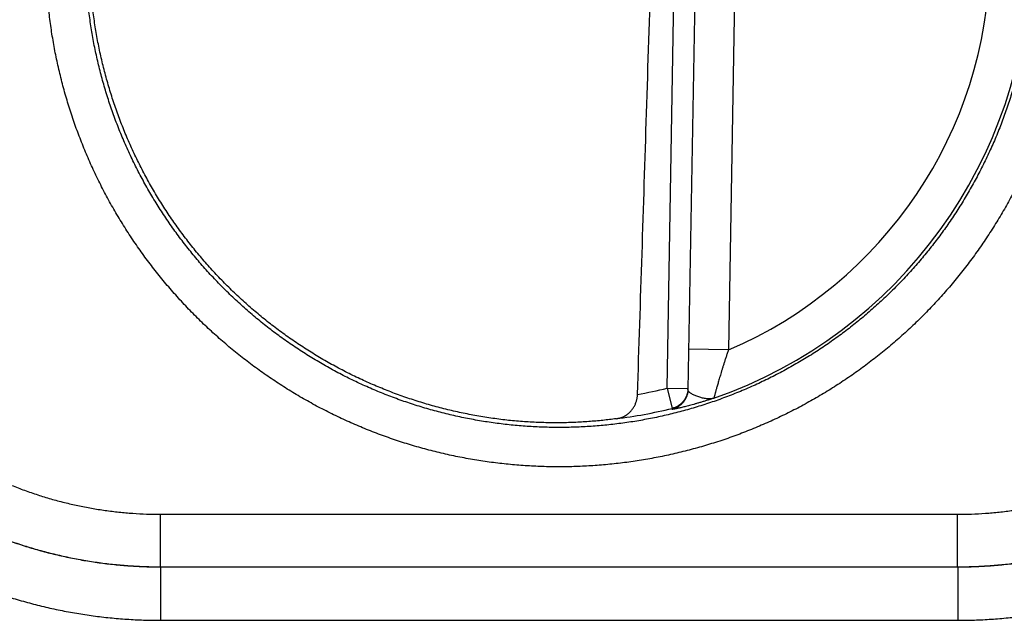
# Model space of a CAD drawing. Header units: inches. Extents: x 0 to 34, y 0 to 22.
# Tile 7 of 112: x 18.647 to 19.018, y 7.685 to 7.911. Entities that reach past the tile are written whole.
import ezdxf

# ---------------------------------------------------------------- set-up
doc = ezdxf.new("R2010")
doc.units = ezdxf.units.IN
doc.header["$LTSCALE"] = 1.87
doc.header["$MEASUREMENT"] = 0
doc.layers.get('0').update_dxf_attribs({"linetype": 'CONTINUOUS'})

msp = doc.modelspace()

# ---------------------------------------------------------------- linework, layer by layer
at = {"color": 7, "linetype": 'CONTINUOUS'}
for p, q in [((18.8912148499, 7.7721664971), (18.8969095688, 8.0984167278)), ((18.9047886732, 8.0986395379), (18.8990813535, 7.7716674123)), ((18.9195216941, 8.0832134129), (18.9143437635, 7.7865699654)), ((18.9143437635, 7.7865699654), (18.899346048, 7.7868317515)), ((18.8912148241, 7.7721650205), (18.8931153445, 7.7645250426)), ((18.8912148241, 7.7721650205), (18.8990876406, 7.7720275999)), ((18.7000803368, 7.7047121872), (18.7000803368, 7.7245346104)), ((18.7000803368, 7.7245346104), (19.0008121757, 7.7245346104)), ((19.0008121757, 7.7047121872), (19.0008121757, 7.7245346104)), ((18.7000467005, 7.7046785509), (18.7000803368, 7.7047121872)), ((18.7000467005, 7.7046785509), (18.7000467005, 7.6845070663)), ((18.7000467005, 7.7046785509), (19.000845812, 7.7046785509)), ((18.7000803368, 7.7047121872), (19.0008121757, 7.7047121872)), ((19.000845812, 7.7046785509), (19.0008121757, 7.7047121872)), ((19.000845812, 7.7046785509), (19.000845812, 7.6845070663)), ((18.7000467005, 7.6845070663), (19.000845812, 7.6845070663))]:
    msp.add_line(p, q, dxfattribs=at)
for radius, start, end in [(0.1775641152, 289.2015586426, 68.7984621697), (0.1625663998, 293.1447133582, 64.8552866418), (0.1688818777, 280.0960363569, 283.9694823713), (0.1767546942, 277.0061253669, 283.9694121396)]:
    msp.add_arc((18.8504462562, 7.9360522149), radius, start, end, dxfattribs=at)
for points, knots in [([(18.8504462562, 7.7424483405), (18.8483149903, 7.7424483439), (18.8440499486, 7.7425187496), (18.8376570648, 7.7428356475), (18.8312736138, 7.7433640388), (18.824908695, 7.7441034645), (18.818571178, 7.745053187), (18.812269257, 7.7462117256), (18.8060103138, 7.7475777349), (18.799800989, 7.7491497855), (18.7936476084, 7.7509259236), (18.7875565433, 7.7529043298), (18.7815342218, 7.7550831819), (18.7755869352, 7.7574599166), (18.7697211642, 7.7600318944), (18.7639436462, 7.7627964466), (18.7582610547, 7.7657504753), (18.7526792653, 7.7688904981), (18.7472034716, 7.7722136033), (18.7418390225, 7.7757170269), (18.7365923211, 7.779397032), (18.7314701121, 7.783248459), (18.7264785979, 7.7872664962), (18.7216228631, 7.7914471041), (18.7169080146, 7.7957865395), (18.7123390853, 7.8002798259), (18.7079211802, 7.8049215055), (18.703659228, 7.8097063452), (18.6995578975, 7.8146293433), (18.6956219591, 7.8196855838), (18.6918553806, 7.8248693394), (18.6882620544, 7.8301747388), (18.6848459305, 7.8355959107), (18.6816109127, 7.8411269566), (18.6785610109, 7.8467620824), (18.6756992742, 7.8524950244), (18.6730284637, 7.8583194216), (18.6705514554, 7.864228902), (18.6682710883, 7.8702170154), (18.6661903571, 7.876277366), (18.664311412, 7.8824032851), (18.6626358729, 7.8885879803), (18.661165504, 7.8948246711), (18.6599020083, 7.9011065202), (18.6588472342, 7.9074267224), (18.6580023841, 7.9137783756), (18.6573678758, 7.9201545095), (18.6569443, 7.9265481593), (18.6567321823, 7.9329523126), (18.6567321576, 7.9393599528), (18.6569444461, 7.9457640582), (18.6573682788, 7.9521576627), (18.6580030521, 7.9585337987), (18.6588481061, 7.9648854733), (18.6599028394, 7.9712056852), (18.6611664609, 7.9774874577), (18.6626370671, 7.983724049), (18.6643128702, 7.9899086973), (18.6661920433, 7.9960346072), (18.6682727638, 8.0020949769), (18.670553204, 8.0080830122), (18.6730304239, 8.0139923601), (18.6757014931, 8.0198166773), (18.6785634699, 8.0255495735), (18.6816133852, 8.031184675), (18.684848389, 8.0367155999), (18.6882646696, 8.0421365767), (18.6918582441, 8.0474418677), (18.6956250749, 8.0526255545), (18.6995610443, 8.0576817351), (18.7036623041, 8.0626046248), (18.707924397, 8.0673892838), (18.7123425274, 8.0720308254), (18.716911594, 8.0765239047), (18.7216263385, 8.0808631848), (18.7264820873, 8.0850437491), (18.731473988, 8.0890618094), (18.7365965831, 8.0929132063), (18.7418434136, 8.0965930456), (18.7472078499, 8.1000964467), (18.7526839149, 8.1034194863), (18.758265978, 8.106559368), (18.7639484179, 8.1095130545), (18.7697252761, 8.1122772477), (18.7755903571, 8.1148487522), (18.7815371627, 8.1172251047), (18.7875592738, 8.1194037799), (18.7936503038, 8.1213821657), (18.7998037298, 8.1231581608), (18.8060130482, 8.1247300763), (18.8122719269, 8.1260960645), (18.818573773, 8.1272544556), (18.8249111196, 8.1282040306), (18.8312756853, 8.128943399), (18.8376585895, 8.1294716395), (18.8440507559, 8.1297884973), (18.8483152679, 8.1298588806), (18.8504462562, 8.1298588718)], [0, 0, 0, 0, 0.0105072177, 0.0210251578, 0.0315503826, 0.0420796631, 0.0526097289, 0.0631376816, 0.0736632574, 0.084187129, 0.0947099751, 0.105232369, 0.1157548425, 0.126277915, 0.1368016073, 0.1473253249, 0.1578484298, 0.1683704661, 0.1788934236, 0.1894208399, 0.1999520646, 0.2104823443, 0.2210098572, 0.2315369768, 0.2420656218, 0.2525949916, 0.2631237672, 0.273651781, 0.2841795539, 0.2947074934, 0.3052356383, 0.3157639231, 0.3262921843, 0.3368202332, 0.3473480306, 0.3578757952, 0.3684037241, 0.3789317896, 0.3894598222, 0.3999877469, 0.4105156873, 0.4210437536, 0.4315719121, 0.4421000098, 0.4526279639, 0.4631558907, 0.4736839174, 0.484212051, 0.4947401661, 0.50526818, 0.5157961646, 0.5263242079, 0.536852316, 0.547380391, 0.5579083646, 0.5684363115, 0.5789643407, 0.5894924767, 0.6000205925, 0.6105485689, 0.6210764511, 0.631604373, 0.6421323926, 0.6526603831, 0.6631881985, 0.6737159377, 0.6842439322, 0.694772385, 0.7053008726, 0.7158287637, 0.7263561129, 0.7368839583, 0.7474131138, 0.7579425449, 0.7684705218, 0.7789973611, 0.789525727, 0.8000569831, 0.8105878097, 0.8211147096, 0.8316384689, 0.8421611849, 0.8526836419, 0.8632058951, 0.8737280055, 0.8842500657, 0.894772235, 0.9052946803, 0.915817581, 0.9263413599, 0.9368667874, 0.947394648, 0.9579244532, 0.9684531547, 0.9789774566, 0.9894941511, 1, 1, 1, 1]), ([(18.8504462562, 8.1298588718), (18.8525775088, 8.1298588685), (18.856842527, 8.1297884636), (18.8632353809, 8.1294715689), (18.8696188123, 8.1289431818), (18.8759837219, 8.1282037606), (18.8823212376, 8.1272540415), (18.8886231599, 8.1260955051), (18.8948821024, 8.1247295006), (18.9010914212, 8.1231574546), (18.9072447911, 8.1213813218), (18.9133358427, 8.119402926), (18.9193581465, 8.1172240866), (18.925305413, 8.1148473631), (18.9311711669, 8.1122753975), (18.9369486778, 8.1095108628), (18.9426312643, 8.1065568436), (18.9482130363, 8.1034168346), (18.9536887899, 8.1000937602), (18.9590532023, 8.0965903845), (18.9642998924, 8.092910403), (18.9694221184, 8.0890589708), (18.9744136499, 8.0850409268), (18.9792693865, 8.0808603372), (18.9839842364, 8.0765209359), (18.9885531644, 8.0720276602), (18.9929710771, 8.0673859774), (18.9972330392, 8.0626011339), (19.001334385, 8.0576781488), (19.0052703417, 8.0526219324), (19.0090369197, 8.0474381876), (19.0126302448, 8.0421327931), (19.0160463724, 8.036711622), (19.0192814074, 8.0311805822), (19.0223313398, 8.0255454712), (19.0251930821, 8.0198125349), (19.0278638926, 8.0139881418), (19.0303409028, 8.008078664), (19.0326212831, 8.0020905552), (19.0347020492, 7.9960302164), (19.0365810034, 7.9899043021), (19.0382565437, 7.9837196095), (19.0397269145, 7.9774829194), (19.0409904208, 7.9712010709), (19.0420452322, 7.9648808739), (19.0428900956, 7.9585292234), (19.0435246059, 7.9521530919), (19.043948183, 7.9457594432), (19.0441603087, 7.9393552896), (19.0441603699, 7.9329476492), (19.0439480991, 7.9265435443), (19.0435242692, 7.9201499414), (19.0428894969, 7.9137738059), (19.0420444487, 7.9074221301), (19.040989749, 7.9011019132), (19.0397261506, 7.8948201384), (19.038255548, 7.8885835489), (19.0365797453, 7.882398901), (19.0347005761, 7.8762729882), (19.0326198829, 7.8702126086), (19.0303394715, 7.8642245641), (19.0278622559, 7.8583152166), (19.0251911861, 7.8524908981), (19.0223292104, 7.8467579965), (19.0192793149, 7.8411228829), (19.0160443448, 7.8355919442), (19.012628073, 7.8301709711), (19.009034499, 7.8248656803), (19.0052676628, 7.8196819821), (19.0013316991, 7.8146257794), (18.9972304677, 7.8097028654), (18.9929683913, 7.804918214), (18.98855027, 7.8002766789), (18.983981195, 7.7957835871), (18.979266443, 7.791444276), (18.9744107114, 7.787263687), (18.969418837, 7.7832456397), (18.9642962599, 7.7793942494), (18.9590494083, 7.7757143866), (18.9536849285, 7.7722109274), (18.9482088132, 7.7688878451), (18.9426267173, 7.7657479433), (18.9369442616, 7.7627942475), (18.9311673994, 7.7600300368), (18.9253023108, 7.7574585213), (18.9193554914, 7.7550821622), (18.9133333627, 7.7529034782), (18.907242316, 7.7509250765), (18.9010888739, 7.7491490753), (18.894879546, 7.7475771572), (18.888620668, 7.7462111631), (18.8823188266, 7.7450527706), (18.8759814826, 7.7441031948), (18.8696169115, 7.7433638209), (18.8632339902, 7.7428355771), (18.8568417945, 7.7425187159), (18.8525772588, 7.7424483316), (18.8504462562, 7.7424483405)], [0, 0, 0, 0, 0.0105071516, 0.0210250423, 0.0315502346, 0.0420794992, 0.0526095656, 0.0631375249, 0.0736630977, 0.0841869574, 0.0947097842, 0.105232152, 0.115754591, 0.1262776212, 0.1368012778, 0.1473249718, 0.1578480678, 0.1683700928, 0.1788929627, 0.1894202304, 0.199951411, 0.2104817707, 0.2210093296, 0.2315364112, 0.2420649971, 0.2525943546, 0.2631231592, 0.2736511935, 0.284178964, 0.2947068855, 0.3052350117, 0.3157632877, 0.3262915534, 0.3368196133, 0.3473474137, 0.3578751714, 0.3684030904, 0.378931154, 0.3894591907, 0.3999871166, 0.410515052, 0.4210431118, 0.4315712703, 0.4420993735, 0.452627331, 0.4631552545, 0.4736832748, 0.484211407, 0.4947395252, 0.5052675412, 0.5157955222, 0.5263235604, 0.5368516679, 0.5473797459, 0.5579077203, 0.5684356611, 0.5789636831, 0.5894918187, 0.6000199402, 0.6105479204, 0.6210757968, 0.6316037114, 0.6421317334, 0.6526597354, 0.6631875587, 0.673715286, 0.6842432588, 0.694771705, 0.7053002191, 0.7158281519, 0.7263555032, 0.7368833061, 0.7474124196, 0.7579418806, 0.768469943, 0.7789967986, 0.7895250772, 0.8000562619, 0.8105871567, 0.8211142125, 0.8316380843, 0.8421608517, 0.8526833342, 0.8632056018, 0.8737277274, 0.8842498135, 0.8947720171, 0.9052944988, 0.915817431, 0.9263412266, 0.9368666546, 0.9473945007, 0.9579242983, 0.9684530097, 0.9789773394, 0.989494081, 1, 1, 1, 1]), ([(18.8504462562, 7.7573151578), (18.8484335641, 7.7573151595), (18.8444078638, 7.7573831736), (18.8383765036, 7.7576891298), (18.8323588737, 7.7581986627), (18.8263618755, 7.7589111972), (18.820392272, 7.7598259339), (18.8144569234, 7.7609418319), (18.8085627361, 7.7622575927), (18.8027165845, 7.7637716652), (18.796925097, 7.7654823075), (18.7911946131, 7.7673876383), (18.7855312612, 7.7694856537), (18.7799413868, 7.771774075), (18.7744317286, 7.7742502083), (18.769009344, 7.7769108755), (18.7636811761, 7.7797525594), (18.75845334, 7.7827718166), (18.753331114, 7.785965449), (18.7483196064, 7.7893302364), (18.7434244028, 7.7928624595), (18.7386513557, 7.7965579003), (18.7340060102, 7.8004122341), (18.7294935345, 7.8044211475), (18.7251189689, 7.8085801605), (18.7208872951, 7.8128845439), (18.7168033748, 7.8173293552), (18.71287189, 7.8219094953), (18.7090973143, 7.8266197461), (18.7054839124, 7.8314547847), (18.7020357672, 7.8364091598), (18.6987568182, 7.8414772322), (18.6956508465, 7.8466531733), (18.6927214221, 7.8519310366), (18.6899718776, 7.8573048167), (18.6874053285, 7.8627684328), (18.6850247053, 7.8683156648), (18.6828327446, 7.8739401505), (18.6808319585, 7.8796354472), (18.6790246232, 7.8853950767), (18.677412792, 7.8912125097), (18.6759983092, 7.8970811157), (18.6747828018, 7.9029941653), (18.6737676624, 7.9089448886), (18.6729540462, 7.9149265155), (18.67234288, 7.9209322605), (18.6719348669, 7.9269552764), (18.6717304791, 7.9329886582), (18.6717299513, 7.9390254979), (18.6719332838, 7.9450589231), (18.6723402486, 7.9510820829), (18.6729503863, 7.9570881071), (18.6737630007, 7.9630701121), (18.6747771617, 7.9690212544), (18.6759917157, 7.974934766), (18.6774052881, 7.9808039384), (18.679016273, 7.9866220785), (18.6808228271, 7.9923825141), (18.6828228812, 7.998078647), (18.685014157, 8.0037039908), (18.687394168, 8.0092521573), (18.6899602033, 8.0147168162), (18.6927093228, 8.0200917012), (18.6956383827, 8.0253706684), (18.6987440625, 8.0305477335), (18.70202286, 8.0356170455), (18.7054710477, 8.04057282), (18.709084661, 8.045409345), (18.7128595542, 8.0501210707), (18.7167914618, 8.0547026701), (18.7208759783, 8.0591489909), (18.7251084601, 8.0634549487), (18.7294840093, 8.0676155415), (18.7339975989, 8.071625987), (18.738644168, 8.0754817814), (18.7434184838, 8.0791785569), (18.7483149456, 8.082711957), (18.7533277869, 8.0860778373), (18.7584514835, 8.0892725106), (18.7636807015, 8.0922926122), (18.7690097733, 8.0951347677), (18.7744323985, 8.0977955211), (18.7799418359, 8.1002715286), (18.7855313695, 8.1025598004), (18.7911944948, 8.1046577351), (18.7969249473, 8.1065630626), (18.8027165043, 8.10827373), (18.8085627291, 8.1097878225), (18.814456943, 8.1111035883), (18.8203922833, 8.1122194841), (18.8263618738, 8.1131342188), (18.8323588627, 8.1138467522), (18.8383764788, 8.1143562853), (18.8444078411, 8.1146622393), (18.8484335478, 8.1147302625), (18.8504462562, 8.1147302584)], [0, 0, 0, 0, 0.0107553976, 0.0215107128, 0.0322659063, 0.0430211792, 0.0537766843, 0.0645323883, 0.0752879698, 0.0860430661, 0.096797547, 0.1075521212, 0.1183077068, 0.1290650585, 0.139823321, 0.1505806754, 0.161335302, 0.1720861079, 0.182835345, 0.1935856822, 0.2043367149, 0.2150871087, 0.2258368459, 0.2365864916, 0.2473363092, 0.2580862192, 0.2688361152, 0.2795859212, 0.2903356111, 0.3010853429, 0.3118353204, 0.32258557, 0.333335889, 0.3440861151, 0.3548363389, 0.36558672, 0.3763372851, 0.3870878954, 0.3978384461, 0.4085890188, 0.4193397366, 0.4300906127, 0.4408415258, 0.4515923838, 0.4623432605, 0.4730942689, 0.4838454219, 0.494596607, 0.505347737, 0.5160988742, 0.5268501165, 0.5376014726, 0.5483528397, 0.5591041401, 0.5698554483, 0.5806068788, 0.5913584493, 0.6021100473, 0.6128615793, 0.6236131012, 0.6343647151, 0.6451164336, 0.655868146, 0.6666197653, 0.6773714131, 0.6881232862, 0.6988754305, 0.7096276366, 0.72037972, 0.7311318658, 0.7418844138, 0.7526374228, 0.7633905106, 0.7741434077, 0.7848965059, 0.795650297, 0.8064042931, 0.8171573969, 0.8279100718, 0.8386642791, 0.8494207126, 0.8601783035, 0.870935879, 0.8816923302, 0.892447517, 0.9032021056, 0.913956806, 0.9247120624, 0.9354676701, 0.9462233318, 0.9569788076, 0.9677340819, 0.9784892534, 0.9892445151, 1, 1, 1, 1]), ([(18.8504462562, 8.1147302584), (18.8524589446, 8.1147302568), (18.8564846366, 8.1146622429), (18.8625159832, 8.114356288), (18.8685335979, 8.1138467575), (18.8745305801, 8.1131342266), (18.880500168, 8.1122194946), (18.8864355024, 8.111103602), (18.8923296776, 8.1097878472), (18.8981758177, 8.1082737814), (18.903967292, 8.1065631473), (18.9096977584, 8.1046578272), (18.9153610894, 8.1025598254), (18.9209509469, 8.1002714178), (18.9264605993, 8.0977952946), (18.9318829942, 8.0951346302), (18.9372111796, 8.0922929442), (18.9424390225, 8.0892736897), (18.9475612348, 8.0860800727), (18.9525727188, 8.0827153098), (18.9574679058, 8.079183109), (18.9622409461, 8.0754876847), (18.966886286, 8.0716333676), (18.9713987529, 8.0676244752), (18.9757733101, 8.063465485), (18.9800049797, 8.0591611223), (18.9840889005, 8.054716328), (18.9880203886, 8.0501362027), (18.9917949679, 8.0454259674), (18.9954083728, 8.0405909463), (18.9988565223, 8.0356365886), (19.0021354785, 8.0305685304), (19.0052414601, 8.0253925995), (19.0081708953, 8.0201147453), (19.0109204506, 8.0147409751), (19.0134870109, 8.0092773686), (19.0158676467, 8.0037301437), (19.0180596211, 7.998105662), (19.0200604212, 7.9924103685), (19.0218677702, 7.9866507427), (19.0234796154, 7.9808333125), (19.0248941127, 7.9749647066), (19.026109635, 7.969051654), (19.0271247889, 7.963100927), (19.0279384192, 7.9571192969), (19.0285495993, 7.9511135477), (19.0289576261, 7.945090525), (19.0291620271, 7.9390571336), (19.0291625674, 7.9330202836), (19.0289592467, 7.9269868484), (19.0285522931, 7.9209636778), (19.0279421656, 7.9149576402), (19.0271295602, 7.9089756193), (19.0261154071, 7.9030244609), (19.0249008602, 7.8971109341), (19.0234872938, 7.8912417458), (19.0218763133, 7.8854235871), (19.0200697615, 7.8796631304), (19.0180697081, 7.8739669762), (19.0158784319, 7.8683416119), (19.0134984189, 7.8627934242), (19.0109323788, 7.8573287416), (19.0081832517, 7.8519538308), (19.0052541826, 7.8466748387), (19.002148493, 7.8414977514), (18.9988696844, 7.836428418), (18.9954214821, 7.8314726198), (18.9918078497, 7.8266360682), (18.9880329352, 7.8219243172), (18.9841010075, 7.8173426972), (18.9800164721, 7.8128963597), (18.975783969, 7.8085903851), (18.9714083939, 7.8044297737), (18.9668947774, 7.8004193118), (18.9622481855, 7.7965635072), (18.9574738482, 7.7928667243), (18.9525773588, 7.7893333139), (18.947564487, 7.7859674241), (18.9424407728, 7.782772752), (18.9372115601, 7.7797526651), (18.9318825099, 7.7769105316), (18.9264599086, 7.774249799), (18.9209504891, 7.7717738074), (18.915360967, 7.7694855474), (18.9096978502, 7.7673876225), (18.9039674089, 7.7654823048), (18.8981758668, 7.7637716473), (18.8923296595, 7.7622575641), (18.8864354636, 7.7609418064), (18.8805001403, 7.7598259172), (18.8745305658, 7.7589111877), (18.8685335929, 7.7581986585), (18.8625159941, 7.7576891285), (18.8564846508, 7.7573831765), (18.8524589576, 7.7573151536), (18.8504462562, 7.7573151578)], [0, 0, 0, 0, 0.0107553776, 0.021510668, 0.0322658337, 0.0430210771, 0.0537765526, 0.0645322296, 0.0752877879, 0.0860428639, 0.0967973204, 0.1075518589, 0.1183073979, 0.1290647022, 0.1398229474, 0.1505803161, 0.1613349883, 0.1720858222, 0.1828350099, 0.1935852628, 0.2043362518, 0.2150866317, 0.2258363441, 0.2365859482, 0.2473357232, 0.2580856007, 0.2688354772, 0.2795852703, 0.2903349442, 0.3010846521, 0.3118346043, 0.32258484, 0.3333351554, 0.3440853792, 0.3548355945, 0.3655859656, 0.3763365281, 0.3870871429, 0.3978376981, 0.4085882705, 0.4193389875, 0.4300898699, 0.4408407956, 0.451591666, 0.4623425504, 0.4730935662, 0.4838447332, 0.4945959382, 0.505347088, 0.5160982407, 0.5268494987, 0.5376008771, 0.5483522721, 0.5591035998, 0.5698549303, 0.5806063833, 0.591357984, 0.6021096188, 0.6128611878, 0.6236127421, 0.6343643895, 0.6451161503, 0.6558679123, 0.6666195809, 0.6773712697, 0.6881231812, 0.6988753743, 0.7096276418, 0.7203797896, 0.7311319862, 0.7418845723, 0.7526376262, 0.7633907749, 0.7741437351, 0.7848968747, 0.7956506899, 0.8064047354, 0.8171579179, 0.8279106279, 0.8386647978, 0.8494211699, 0.860178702, 0.8709362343, 0.8816926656, 0.8924478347, 0.9032024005, 0.9139570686, 0.9247122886, 0.9354678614, 0.9462234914, 0.9569789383, 0.9677341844, 0.9784893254, 0.9892445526, 1, 1, 1, 1]), ([(18.8209147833, 7.7614440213), (18.8189456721, 7.761776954), (18.8150181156, 7.7625095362), (18.8091679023, 7.7638068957), (18.8033645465, 7.7653014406), (18.797615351, 7.7669912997), (18.7919263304, 7.768874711), (18.7863042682, 7.7709494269), (18.7807557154, 7.7732130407), (18.7752866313, 7.7756631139), (18.7699038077, 7.7782966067), (18.7646128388, 7.7811107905), (18.7594200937, 7.7841022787), (18.7543315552, 7.7872676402), (18.7493527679, 7.7906034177), (18.7444898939, 7.7941054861), (18.7397479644, 7.7977702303), (18.7351327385, 7.8015932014), (18.7306494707, 7.8055700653), (18.7263031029, 7.8096964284), (18.7220989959, 7.8139672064), (18.7180414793, 7.8183780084), (18.7141355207, 7.8229234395), (18.7103855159, 7.8275984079), (18.7067956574, 7.8323976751), (18.7033703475, 7.8373153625), (18.7001131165, 7.8423464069), (18.6970279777, 7.8474846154), (18.6941183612, 7.8527243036), (18.691387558, 7.8580595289), (18.6888388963, 7.8634837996), (18.6864750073, 7.8689915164), (18.6842988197, 7.8745758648), (18.682312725, 7.8802307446), (18.6805189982, 7.8859496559), (18.6789198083, 7.8917256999), (18.6775168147, 7.8975528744), (18.6763117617, 7.9034239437), (18.6753059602, 7.9093325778), (18.6745005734, 7.9152718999), (18.6738965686, 7.9212348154), (18.6734945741, 7.9272150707), (18.6732950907, 7.9332052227), (18.6732983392, 7.939198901), (18.6735043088, 7.945189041), (18.6739127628, 7.951168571), (18.6745232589, 7.9571311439), (18.6753350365, 7.9630693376), (18.6763472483, 7.9689769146), (18.677558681, 7.9748468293), (18.6789679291, 7.9806722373), (18.6805734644, 7.9864468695), (18.6823732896, 7.9921635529), (18.6843655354, 7.9978163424), (18.6865477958, 8.0033984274), (18.6889175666, 8.0089033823), (18.6914722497, 8.0143252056), (18.6942086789, 8.019657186), (18.6971240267, 8.0248938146), (18.7002147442, 8.0300287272), (18.703477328, 8.0350560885), (18.7069081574, 8.0399703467), (18.7105030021, 8.0447654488), (18.7142581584, 8.0494364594), (18.7181690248, 8.0539776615), (18.7222312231, 8.0583839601), (18.7264401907, 8.0626504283), (18.7307907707, 8.0667718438), (18.7352784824, 8.0707439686), (18.7398977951, 8.0745619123), (18.7446436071, 8.0782214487), (18.7495105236, 8.081718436), (18.7544926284, 8.0850486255), (18.7595847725, 8.0882085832), (18.7647806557, 8.0911944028), (18.7700746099, 8.0940028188), (18.7754605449, 8.0966306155), (18.7809319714, 8.0990746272), (18.7864832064, 8.1013323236), (18.7921073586, 8.1034009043), (18.7977983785, 8.1052781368), (18.8035496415, 8.1069618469), (18.8093542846, 8.1084500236), (18.8152062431, 8.1097411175), (18.821098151, 8.1108335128), (18.825048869, 8.1114285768), (18.8270283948, 8.1116925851)], [0, 0, 0, 0, 0.0119032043, 0.0238080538, 0.0357100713, 0.0476150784, 0.0595181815, 0.071421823, 0.0833267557, 0.0952290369, 0.1071343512, 0.1190374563, 0.1309416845, 0.1428468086, 0.154749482, 0.1666552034, 0.17855848, 0.1904632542, 0.2023685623, 0.2142716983, 0.2261777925, 0.2380812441, 0.249986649, 0.2618921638, 0.2737958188, 0.2857023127, 0.2976060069, 0.3095119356, 0.3214175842, 0.3333217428, 0.3452285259, 0.3571324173, 0.3690388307, 0.3809445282, 0.3928491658, 0.4047561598, 0.416660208, 0.428566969, 0.4404725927, 0.4523776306, 0.4642846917, 0.4761888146, 0.4880957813, 0.5000011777, 0.5119065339, 0.5238135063, 0.535717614, 0.5476246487, 0.5595297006, 0.571435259, 0.5833420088, 0.59524601, 0.6071529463, 0.6190575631, 0.6309631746, 0.6428695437, 0.6547733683, 0.6666800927, 0.6785842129, 0.6904897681, 0.7023956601, 0.7142992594, 0.7262056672, 0.7381092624, 0.7500146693, 0.7619200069, 0.7738233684, 0.785729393, 0.797632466, 0.8095376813, 0.8214424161, 0.8333455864, 0.8452512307, 0.8571538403, 0.8690588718, 0.8809630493, 0.8928660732, 0.9047713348, 0.9166735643, 0.9285784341, 0.9404820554, 0.9523850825, 0.9642900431, 0.9761920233, 0.9880968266, 1, 1, 1, 1]), ([(18.8800506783, 7.7697873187), (18.8812024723, 7.8051725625), (18.8835141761, 7.8772524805), (18.8869465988, 7.9873742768), (18.8892111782, 8.0621112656), (18.8903481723, 8.1001525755)], [0, 0, 0, 0, 0.3213424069, 0.6545658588, 1, 1, 1, 1]), ([(18.5100467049, 7.8744491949), (18.5100471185, 7.8723324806), (18.5101190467, 7.8680986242), (18.5104380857, 7.8617552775), (18.5109688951, 7.8554263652), (18.5117111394, 7.8491196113), (18.5126637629, 7.8428422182), (18.513825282, 7.836600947), (18.5151944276, 7.8304022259), (18.5167699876, 7.8242523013), (18.5185508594, 7.8181576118), (18.5205346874, 7.8121250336), (18.522718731, 7.806162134), (18.5251001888, 7.8002763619), (18.5276765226, 7.7944742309), (18.5304456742, 7.7887617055), (18.5334044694, 7.783144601), (18.5365492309, 7.7776291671), (18.5398762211, 7.7722218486), (18.5433817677, 7.7669288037), (18.5470624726, 7.7617561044), (18.5509142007, 7.7567093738), (18.5549323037, 7.7517939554), (18.5591122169, 7.7470153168), (18.5634493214, 7.7423788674), (18.5679391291, 7.7378901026), (18.5725766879, 7.7335540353), (18.5773565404, 7.7293750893), (18.582273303, 7.7253578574), (18.5873214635, 7.7215069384), (18.592495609, 7.7178269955), (18.5977901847, 7.7143222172), (18.6031991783, 7.7109959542), (18.6087164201, 7.7078518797), (18.6143353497, 7.7048937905), (18.6200496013, 7.7021253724), (18.6258534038, 7.6995498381), (18.6317408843, 7.6971692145), (18.6377055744, 7.6949859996), (18.6437400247, 7.6930029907), (18.6498366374, 7.6912229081), (18.6559885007, 7.6896481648), (18.6621891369, 7.6882798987), (18.6684323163, 7.6871192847), (18.6747116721, 7.6861675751), (18.6810203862, 7.6854262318), (18.6873510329, 7.6848964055), (18.6936955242, 7.684578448), (18.6979298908, 7.6845071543), (18.7000467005, 7.6845070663)], [0, 0, 0, 0, 0.0212815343, 0.042564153, 0.0638456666, 0.085124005, 0.106398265, 0.1276695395, 0.1489395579, 0.1702107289, 0.1914861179, 0.212766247, 0.2340460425, 0.25532037, 0.2765905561, 0.2978612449, 0.3191347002, 0.3404090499, 0.3616822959, 0.3829545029, 0.4042266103, 0.425499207, 0.4467721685, 0.4680452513, 0.4893183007, 0.5105912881, 0.5318645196, 0.5531384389, 0.5744131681, 0.595688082, 0.6169626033, 0.6382374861, 0.6595142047, 0.6807929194, 0.7020709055, 0.7233456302, 0.7446196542, 0.7658982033, 0.7871827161, 0.8084679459, 0.8297488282, 0.851025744, 0.8723013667, 0.8935781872, 0.9148584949, 0.9361433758, 0.9574308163, 0.9787175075, 1, 1, 1, 1]), ([(18.5300436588, 7.8746237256), (18.5300439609, 7.8726883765), (18.5301105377, 7.8688175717), (18.5304087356, 7.8630186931), (18.5309047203, 7.8572337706), (18.5315979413, 7.8514693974), (18.5324875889, 7.8457321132), (18.533572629, 7.8400286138), (18.5348517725, 7.8343656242), (18.5363235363, 7.828749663), (18.5379862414, 7.8231871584), (18.5398378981, 7.8176847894), (18.5418761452, 7.8122494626), (18.5440984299, 7.806887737), (18.5465022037, 7.8016055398), (18.5490848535, 7.7964085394), (18.5518434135, 7.7913027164), (18.5547744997, 7.7862943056), (18.5578745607, 7.781389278), (18.5611400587, 7.7765931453), (18.5645673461, 7.7719112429), (18.5681524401, 7.7673490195), (18.571891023, 7.7629119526), (18.5757786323, 7.7586052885), (18.5798107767, 7.7544339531), (18.5839829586, 7.7504025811), (18.5882906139, 7.7465156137), (18.5927289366, 7.742777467), (18.5972926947, 7.7391926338), (18.6019763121, 7.735765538), (18.606774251, 7.7325002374), (18.6116811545, 7.7294003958), (18.6166915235, 7.7264695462), (18.6217993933, 7.72371124), (18.6269985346, 7.7211288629), (18.6322829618, 7.7187253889), (18.6376469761, 7.7165034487), (18.6430846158, 7.7144656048), (18.6485893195, 7.7126144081), (18.6541542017, 7.7109522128), (18.6597725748, 7.7094810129), (18.6654379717, 7.7082024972), (18.6711438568, 7.7071181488), (18.6768835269, 7.7062292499), (18.6826502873, 7.705536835), (18.6884375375, 7.7050417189), (18.6942385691, 7.7047444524), (18.6981107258, 7.7046785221), (18.7000467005, 7.7046785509)], [0, 0, 0, 0, 0.021747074, 0.0434917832, 0.0652346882, 0.086976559, 0.1087187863, 0.1304610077, 0.1522022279, 0.1739429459, 0.1956846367, 0.2174267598, 0.2391661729, 0.2609006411, 0.2826325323, 0.3043652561, 0.3260989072, 0.3478309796, 0.3695601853, 0.391288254, 0.4130171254, 0.434746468, 0.4564748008, 0.4782015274, 0.4999272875, 0.5216530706, 0.543380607, 0.565111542, 0.5868451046, 0.6085788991, 0.6303121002, 0.6520467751, 0.6737847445, 0.6955246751, 0.7172640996, 0.739003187, 0.7607451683, 0.7824921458, 0.8042419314, 0.8259916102, 0.8477406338, 0.8694901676, 0.891240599, 0.9129911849, 0.9347416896, 0.9564931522, 0.9782458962, 1, 1, 1, 1]), ([(18.5301290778, 7.8747091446), (18.5301289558, 7.8727726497), (18.5301946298, 7.8688997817), (18.5304916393, 7.8630980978), (18.5309864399, 7.8573109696), (18.5316784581, 7.851544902), (18.5325668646, 7.8458061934), (18.533650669, 7.840101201), (18.5349286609, 7.8344363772), (18.5363993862, 7.8288182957), (18.5380611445, 7.8232535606), (18.5399119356, 7.8177489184), (18.54194942, 7.8123112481), (18.5441710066, 7.8069472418), (18.5465740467, 7.8016630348), (18.549155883, 7.7964643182), (18.5519136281, 7.7913568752), (18.5548439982, 7.7863467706), (18.5579434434, 7.781440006), (18.5612083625, 7.776642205), (18.5646350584, 7.7719587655), (18.5682195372, 7.7673951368), (18.5719574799, 7.7629567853), (18.575844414, 7.7586489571), (18.5798758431, 7.7544765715), (18.5840472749, 7.7504442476), (18.5883541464, 7.7465564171), (18.5927916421, 7.7428174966), (18.5973545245, 7.7392319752), (18.6020372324, 7.735804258), (18.6068342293, 7.732538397), (18.6117400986, 7.7294380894), (18.6167492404, 7.7265069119), (18.6218556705, 7.7237483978), (18.6270533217, 7.7211658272), (18.6323363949, 7.7187620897), (18.6376991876, 7.7165398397), (18.6431355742, 7.7145017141), (18.6486388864, 7.7126502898), (18.6542022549, 7.7109879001), (18.659818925, 7.7095165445), (18.6654822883, 7.7082379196), (18.6711857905, 7.7071534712), (18.6769229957, 7.7062644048), (18.6826875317, 7.7055717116), (18.6884730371, 7.7050762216), (18.6942729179, 7.7047785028), (18.6981445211, 7.704712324), (18.7000803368, 7.7047121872)], [0, 0, 0, 0, 0.0217593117, 0.0435135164, 0.0652635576, 0.0870104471, 0.1087558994, 0.1305016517, 0.1522480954, 0.1739954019, 0.1957434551, 0.2174916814, 0.2392378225, 0.260979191, 0.2827162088, 0.3044521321, 0.3261887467, 0.3479244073, 0.36965751, 0.39138898, 0.4131204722, 0.4348518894, 0.4565817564, 0.4783093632, 0.5000354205, 0.5217610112, 0.5434878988, 0.5652177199, 0.5869496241, 0.6086813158, 0.6304122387, 0.6521441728, 0.6738782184, 0.6956128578, 0.7173464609, 0.739080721, 0.7608188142, 0.7825612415, 0.804305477, 0.8260493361, 0.8477921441, 0.8695337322, 0.8912743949, 0.9130146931, 0.9347562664, 0.9565005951, 0.9782483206, 1, 1, 1, 1]), ([(18.5501260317, 7.8745346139), (18.5501258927, 7.8727869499), (18.5501871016, 7.8692918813), (18.5504606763, 7.864056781), (18.5509165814, 7.8588362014), (18.5515542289, 7.8536366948), (18.5523730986, 7.8484643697), (18.5533716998, 7.8433247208), (18.5545488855, 7.838222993), (18.5559034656, 7.8331647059), (18.5574342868, 7.8281559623), (18.5591392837, 7.8232032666), (18.5610158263, 7.818313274), (18.563061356, 7.8134924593), (18.5652734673, 7.8087467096), (18.5676500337, 7.8040815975), (18.5701879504, 7.7995023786), (18.5728839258, 7.7950144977), (18.5757346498, 7.7906234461), (18.5787368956, 7.786334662), (18.5818872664, 7.7821535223), (18.5851815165, 7.7780848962), (18.5886154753, 7.7741337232), (18.5921849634, 7.7703048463), (18.5958859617, 7.7666031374), (18.5997140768, 7.7630330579), (18.6036644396, 7.7595985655), (18.6077322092, 7.7563038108), (18.6119123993, 7.7531529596), (18.6162001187, 7.750150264), (18.620590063, 7.7472991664), (18.6250767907, 7.744602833), (18.6296547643, 7.742064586), (18.6343184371, 7.7396877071), (18.6390625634, 7.7374753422), (18.643881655, 7.7354296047), (18.6487698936, 7.7335528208), (18.6537208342, 7.731847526), (18.6587277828, 7.7303163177), (18.6637842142, 7.7289613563), (18.6688839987, 7.7277837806), (18.6740216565, 7.7267847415), (18.6791919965, 7.7259653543), (18.6843894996, 7.7253271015), (18.6896079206, 7.7248706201), (18.6948404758, 7.7245964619), (18.6983336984, 7.7245347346), (18.7000803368, 7.7245346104)], [0, 0, 0, 0, 0.0222555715, 0.0445039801, 0.0667444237, 0.0889761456, 0.1111994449, 0.133417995, 0.1556372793, 0.1778608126, 0.2000887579, 0.2223198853, 0.2445498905, 0.2667744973, 0.2889946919, 0.3112138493, 0.3334332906, 0.3556522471, 0.3778703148, 0.4000880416, 0.4223059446, 0.4445235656, 0.4667401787, 0.4889557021, 0.5111704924, 0.5333852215, 0.555600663, 0.5778169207, 0.6000329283, 0.6222479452, 0.6444627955, 0.666678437, 0.6888941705, 0.7111085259, 0.7333227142, 0.755540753, 0.777764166, 0.7999887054, 0.8222099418, 0.8444263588, 0.8666378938, 0.8888483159, 0.9110636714, 0.9332875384, 0.9555193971, 0.9777574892, 1, 1, 1, 1]), ([(19.0008121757, 7.7047121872), (19.0027480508, 7.704712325), (19.0066196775, 7.7047785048), (19.0124194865, 7.7050762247), (19.0182047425, 7.7055716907), (19.0239689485, 7.7062643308), (19.0297058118, 7.7071533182), (19.035408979, 7.7082376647), (19.0410720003, 7.7095161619), (19.0466883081, 7.7109873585), (19.0522513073, 7.7126495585), (19.0577542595, 7.7145007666), (19.0631902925, 7.7165386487), (19.0685527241, 7.7187606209), (19.0738354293, 7.7211640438), (19.0790327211, 7.7237462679), (19.0841388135, 7.7265044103), (19.0891476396, 7.7294351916), (19.094053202, 7.7325350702), (19.0988498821, 7.7358004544), (19.10353228, 7.7392276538), (19.1080949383, 7.7428126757), (19.1125323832, 7.7465512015), (19.1168393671, 7.7504387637), (19.1210109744, 7.754470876), (19.1250425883, 7.758643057), (19.1289297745, 7.7629507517), (19.1326681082, 7.7673891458), (19.1362530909, 7.7719530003), (19.1396803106, 7.7766367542), (19.1429457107, 7.7814348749), (19.1460455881, 7.7863419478), (19.1489763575, 7.7913523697), (19.1517344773, 7.7964601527), (19.154316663, 7.801659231), (19.1567200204, 7.8069438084), (19.1589418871, 7.812308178), (19.1609796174, 7.8177462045), (19.1628306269, 7.8232512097), (19.164492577, 7.8288163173), (19.165963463, 7.8344347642), (19.1672415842, 7.8400999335), (19.1683254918, 7.8458052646), (19.1692139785, 7.851544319), (19.1699060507, 7.8573107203), (19.1704008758, 7.8630981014), (19.1706978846, 7.8688998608), (19.1707635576, 7.8727727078), (19.1707634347, 7.8747091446)], [0, 0, 0, 0, 0.0217523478, 0.0434996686, 0.0652429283, 0.0869831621, 0.1087221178, 0.1304615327, 0.152201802, 0.173943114, 0.1956853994, 0.2174281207, 0.2391690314, 0.2609054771, 0.2826379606, 0.3043697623, 0.3261026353, 0.3478349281, 0.3695650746, 0.3912940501, 0.4130235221, 0.4347533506, 0.456482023, 0.4782088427, 0.4999345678, 0.5216603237, 0.5433878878, 0.5651188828, 0.5868524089, 0.6085861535, 0.6303195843, 0.6520544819, 0.6737919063, 0.6955303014, 0.7172680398, 0.7390068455, 0.7607498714, 0.7824975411, 0.8042472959, 0.8259969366, 0.8477457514, 0.8694935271, 0.8912405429, 0.9129873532, 0.934735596, 0.9564867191, 0.9782413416, 1, 1, 1, 1]), ([(19.0008121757, 7.7245346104), (19.0025591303, 7.7245347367), (19.0060527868, 7.7245964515), (19.0112857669, 7.7248707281), (19.01650425, 7.7253272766), (19.021701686, 7.7259655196), (19.0268719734, 7.7267849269), (19.0320096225, 7.7277840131), (19.0371093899, 7.7289616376), (19.0421657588, 7.7303166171), (19.0471726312, 7.7318478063), (19.0521235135, 7.7335531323), (19.0570117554, 7.7354299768), (19.0618308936, 7.737475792), (19.0665750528, 7.7396881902), (19.0712386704, 7.7420650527), (19.0758164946, 7.7446032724), (19.0803030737, 7.7472995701), (19.0846929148, 7.7501506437), (19.0889805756, 7.7531532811), (19.0931606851, 7.7563040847), (19.0972283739, 7.7595988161), (19.1011786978, 7.7630333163), (19.1050068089, 7.7666034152), (19.1087078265, 7.7703051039), (19.1122772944, 7.7741339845), (19.1157112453, 7.7780851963), (19.1190055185, 7.7821539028), (19.1221559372, 7.7863351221), (19.1251582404, 7.7906239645), (19.1280089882, 7.7950151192), (19.1307049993, 7.7995031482), (19.1332429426, 7.804082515), (19.1356195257, 7.8087476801), (19.1378316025, 7.8134933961), (19.1398770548, 7.8183141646), (19.1417535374, 7.823204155), (19.143458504, 7.82815691), (19.1449893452, 7.8331657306), (19.1463439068, 7.8382240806), (19.1475210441, 7.8433258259), (19.1485195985, 7.8484654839), (19.1493384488, 7.8536378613), (19.1499761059, 7.8588374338), (19.1504319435, 7.8640579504), (19.1507054, 7.8692926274), (19.1507666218, 7.8727872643), (19.1507664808, 7.8745346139)], [0, 0, 0, 0, 0.0222465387, 0.044486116, 0.0667179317, 0.0889412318, 0.1111563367, 0.1333669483, 0.1555785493, 0.1777946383, 0.200015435, 0.2222397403, 0.2444632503, 0.2666817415, 0.2888963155, 0.3111103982, 0.3333252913, 0.3555402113, 0.3777547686, 0.3999695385, 0.4221850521, 0.4444008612, 0.4666162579, 0.4888311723, 0.5110459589, 0.5332612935, 0.5554779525, 0.5776960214, 0.5999144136, 0.6221323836, 0.6443507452, 0.6665704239, 0.6887906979, 0.7110101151, 0.7332299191, 0.755454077, 0.7776839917, 0.7999153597, 0.8221437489, 0.8443676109, 0.8665868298, 0.8888051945, 0.9110287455, 0.9332610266, 0.9555015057, 0.9777484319, 1, 1, 1, 1]), ([(19.000845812, 7.7046785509), (19.0027818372, 7.7046785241), (19.0066539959, 7.7047444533), (19.0124549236, 7.7050417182), (19.0182418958, 7.7055368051), (19.0240083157, 7.706229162), (19.0297476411, 7.7071179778), (19.0354531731, 7.7082022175), (19.0411181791, 7.7094805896), (19.0467361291, 7.7109516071), (19.0523005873, 7.7126135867), (19.0578048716, 7.7144645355), (19.063242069, 7.716502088), (19.0686056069, 7.7187236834), (19.0738895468, 7.7211267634), (19.0790882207, 7.7237087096), (19.0841956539, 7.7264665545), (19.0892056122, 7.7293969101), (19.0941121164, 7.7324962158), (19.0989096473, 7.7357609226), (19.1035928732, 7.7391873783), (19.108156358, 7.7427716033), (19.1125946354, 7.7465092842), (19.1169024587, 7.7503959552), (19.1210748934, 7.7544271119), (19.125107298, 7.7585982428), (19.128995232, 7.7629047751), (19.1327342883, 7.7673419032), (19.1363199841, 7.7719043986), (19.1397479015, 7.7765866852), (19.1430139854, 7.7813832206), (19.1461145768, 7.7862886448), (19.1490461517, 7.7912974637), (19.1518051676, 7.7964037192), (19.1543882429, 7.8016011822), (19.1567924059, 7.8068838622), (19.1590150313, 7.8122460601), (19.1610535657, 7.8176818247), (19.1629054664, 7.8231846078), (19.1645683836, 7.8287475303), (19.1660403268, 7.8343639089), (19.1673196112, 7.8400272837), (19.1684047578, 7.84573113), (19.1692944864, 7.8514687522), (19.1699877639, 7.8572334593), (19.170483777, 7.8630186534), (19.1707819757, 7.86881763), (19.1708485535, 7.8726884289), (19.1708488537, 7.8746237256)], [0, 0, 0, 0, 0.021754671, 0.0435068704, 0.0652571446, 0.0870062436, 0.1087555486, 0.1305046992, 0.1522526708, 0.1739999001, 0.1957478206, 0.2174959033, 0.2392409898, 0.2609807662, 0.2827175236, 0.3044546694, 0.3261923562, 0.3479280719, 0.3696604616, 0.3913911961, 0.4131222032, 0.4348532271, 0.456582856, 0.4783104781, 0.5000366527, 0.5217622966, 0.5434891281, 0.5652188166, 0.5869506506, 0.6086822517, 0.63041276, 0.6521442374, 0.6738785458, 0.6956144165, 0.7173493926, 0.7390835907, 0.7608202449, 0.7825615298, 0.8043053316, 0.8260487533, 0.8477912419, 0.8695340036, 0.8912774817, 0.9130209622, 0.9347642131, 0.9565082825, 0.9782535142, 1, 1, 1, 1]), ([(19.000845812, 7.6845070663), (19.0029631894, 7.6845071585), (19.0071983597, 7.684578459), (19.0135436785, 7.6848965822), (19.0198745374, 7.6854265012), (19.0261832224, 7.6861678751), (19.0324625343, 7.6871196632), (19.0387057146, 7.6882803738), (19.0449063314, 7.6896487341), (19.0510581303, 7.6912235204), (19.0571546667, 7.6930036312), (19.0631890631, 7.6949867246), (19.0691537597, 7.6971700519), (19.0750412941, 7.6995508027), (19.0808451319, 7.7021264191), (19.0865592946, 7.7048948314), (19.0921779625, 7.7078528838), (19.0976949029, 7.7109968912), (19.1031036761, 7.7143231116), (19.1083981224, 7.7178278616), (19.1135721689, 7.7215077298), (19.1186201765, 7.7253585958), (19.1235368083, 7.7293757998), (19.1283166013, 7.7335547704), (19.1329541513, 7.7378908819), (19.1374439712, 7.7423796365), (19.1417810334, 7.7470160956), (19.1459609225, 7.7517947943), (19.1499790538, 7.7567103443), (19.1538308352, 7.76175723), (19.1575116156, 7.7669300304), (19.1610171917, 7.7722232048), (19.1643442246, 7.777630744), (19.1674890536, 7.7831464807), (19.1704478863, 7.7887638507), (19.1732170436, 7.794476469), (19.1757932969, 7.800278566), (19.1781746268, 7.8061642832), (19.1803585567, 7.8121271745), (19.1823422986, 7.8181598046), (19.18412314, 7.8242545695), (19.1856986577, 7.8304045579), (19.1870677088, 7.8366032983), (19.1882291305, 7.8428445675), (19.1891816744, 7.8491220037), (19.1899238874, 7.8554287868), (19.1904546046, 7.8617574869), (19.1907734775, 7.8681000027), (19.1908453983, 7.8723330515), (19.1908458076, 7.8744491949)], [0, 0, 0, 0, 0.0212882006, 0.0425772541, 0.0638650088, 0.0851494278, 0.1064296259, 0.1277066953, 0.1489823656, 0.1702590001, 0.1915396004, 0.212824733, 0.2341093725, 0.2553883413, 0.2766628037, 0.2979373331, 0.3192142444, 0.3404917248, 0.3617677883, 0.3830424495, 0.4043166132, 0.4255908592, 0.4468650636, 0.4681389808, 0.4894124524, 0.5106854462, 0.5319582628, 0.5532313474, 0.5745048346, 0.5957781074, 0.6170505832, 0.6383230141, 0.6595969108, 0.6808724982, 0.7021470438, 0.7234179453, 0.7446876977, 0.7659615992, 0.7872412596, 0.8085214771, 0.8297971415, 0.8510685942, 0.8723385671, 0.8936095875, 0.9148839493, 0.9361627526, 0.9574439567, 0.9787242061, 1, 1, 1, 1]), ([(18.9143437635, 7.7865699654), (18.914193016, 7.7861252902), (18.913898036, 7.7852477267), (18.9134689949, 7.7839493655), (18.9130593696, 7.7826909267), (18.9126701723, 7.7814763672), (18.9123024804, 7.7803092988), (18.9119562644, 7.7791931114), (18.9116306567, 7.7781305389), (18.9113262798, 7.7771229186), (18.9110429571, 7.7761710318), (18.9107789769, 7.775275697), (18.9105345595, 7.7744368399), (18.9103095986, 7.7736542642), (18.9101022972, 7.7729281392), (18.909912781, 7.7722579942), (18.9097409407, 7.771643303), (18.9095852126, 7.7710838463), (18.9094457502, 7.7705788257), (18.909322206, 7.7701275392), (18.9092134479, 7.7697295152), (18.9091197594, 7.7693838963), (18.9090403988, 7.7690902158), (18.9089750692, 7.7688478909), (18.908923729, 7.768656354), (18.9088858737, 7.768515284), (18.9088615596, 7.7684242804), (18.9088497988, 7.768380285), (18.9088461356, 7.7683665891)], [0, 0, 0, 0, 0.0740631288, 0.146035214, 0.2156922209, 0.2828173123, 0.3472125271, 0.4087028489, 0.4671571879, 0.5225130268, 0.5747356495, 0.623815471, 0.6697518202, 0.7125572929, 0.7522562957, 0.7888655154, 0.8224101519, 0.852933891, 0.8804681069, 0.9050526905, 0.9267381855, 0.9455531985, 0.9615374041, 0.9747243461, 0.985141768, 0.9928165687, 0.997763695, 1, 1, 1, 1]), ([(18.8720059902, 7.7606173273), (18.8722686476, 7.7606535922), (18.8727838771, 7.7607454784), (18.8735321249, 7.7609422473), (18.874241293, 7.7611917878), (18.8749097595, 7.7614899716), (18.8755366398, 7.7618327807), (18.8761210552, 7.7622160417), (18.8766615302, 7.7626346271), (18.8771575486, 7.7630833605), (18.8776092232, 7.7635571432), (18.8780174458, 7.7640513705), (18.8783830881, 7.7645612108), (18.8787076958, 7.7650826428), (18.878992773, 7.7656116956), (18.8792400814, 7.7661450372), (18.8794513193, 7.7666794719), (18.8796281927, 7.7672121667), (18.8797724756, 7.7677409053), (18.8798857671, 7.7682635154), (18.8799696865, 7.768778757), (18.8800255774, 7.7692849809), (18.8800452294, 7.7696198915), (18.8800506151, 7.7697853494)], [0, 0, 0, 0, 0.0599040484, 0.1180905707, 0.1746139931, 0.229563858, 0.2832784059, 0.335861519, 0.3872926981, 0.4375695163, 0.4868359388, 0.5350503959, 0.582275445, 0.6284766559, 0.6737233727, 0.7179653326, 0.7612196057, 0.8034858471, 0.8447117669, 0.8849840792, 0.9242443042, 0.9625989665, 1, 1, 1, 1]), ([(18.908845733, 7.7683664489), (18.9083753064, 7.7682078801), (18.9074530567, 7.7679019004), (18.9060959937, 7.767465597), (18.9047970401, 7.7670609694), (18.9035586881, 7.7666872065), (18.9023836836, 7.7663435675), (18.90127438, 7.7660291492), (18.9002325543, 7.7657429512), (18.8992593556, 7.76548388), (18.8983552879, 7.7652507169), (18.8975205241, 7.7650422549), (18.8967557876, 7.7648575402), (18.8960624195, 7.7646958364), (18.8954419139, 7.7645565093), (18.8948953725, 7.7644388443), (18.8944225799, 7.7643421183), (18.8940247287, 7.7642654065), (18.8936977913, 7.7642083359), (18.8934516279, 7.7641692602), (18.8932615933, 7.7641494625), (18.8931741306, 7.7641425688), (18.8931044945, 7.7641511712), (18.8931048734, 7.7641638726)], [0, 0, 0, 0, 0.0912545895, 0.1786122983, 0.2620284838, 0.3413422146, 0.4163865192, 0.4870634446, 0.5532854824, 0.6149881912, 0.6721858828, 0.7249080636, 0.7731460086, 0.8168008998, 0.8557838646, 0.8900413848, 0.9195823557, 0.9444451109, 0.9646532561, 0.9802180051, 0.9911908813, 0.9976641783, 1, 1, 1, 1]), ([(18.8990813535, 7.7716674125), (18.8990780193, 7.7714764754), (18.8990574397, 7.7710947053), (18.8989850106, 7.7705259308), (18.8988714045, 7.7699639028), (18.898717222, 7.7694116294), (18.8985232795, 7.7688720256), (18.8982906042, 7.7683479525), (18.8980204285, 7.767842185), (18.897714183, 7.7673574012), (18.8973734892, 7.7668961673), (18.8970001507, 7.7664609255), (18.8965961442, 7.7660539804), (18.8961636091, 7.7656774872), (18.8957048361, 7.7653334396), (18.8952222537, 7.7650236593), (18.89471842, 7.7647497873), (18.8941959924, 7.7645132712), (18.8936577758, 7.7643153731), (18.8932902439, 7.7642098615), (18.8931048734, 7.7641638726)], [0, 0, 0, 0, 0.0555534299, 0.1111047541, 0.1666565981, 0.2222089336, 0.2777617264, 0.3333149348, 0.3888685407, 0.4444226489, 0.4999773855, 0.5555328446, 0.6110890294, 0.6666459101, 0.7222034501, 0.7777616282, 0.8333204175, 0.8888797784, 0.9444396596, 1, 1, 1, 1]), ([(18.8990731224, 7.7716678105), (18.8990686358, 7.7715969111), (18.8990485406, 7.7713355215), (18.8989912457, 7.7708856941), (18.8988775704, 7.7703234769), (18.8987232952, 7.7697710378), (18.8985292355, 7.7692312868), (18.898296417, 7.7687070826), (18.8980260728, 7.7682012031), (18.8977196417, 7.7677163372), (18.8973787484, 7.7672550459), (18.8970052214, 7.7668197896), (18.8966010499, 7.7664128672), (18.8961683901, 7.7660364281), (18.8957094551, 7.765692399), (18.8952266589, 7.7653826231), (18.8947228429, 7.7651089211), (18.8942012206, 7.764872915), (18.893665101, 7.764675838), (18.8932995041, 7.7645708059), (18.8931153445, 7.7645250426)], [0, 0, 0, 0, 0.0214169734, 0.0790247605, 0.1366307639, 0.1942350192, 0.2518399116, 0.3094453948, 0.36705091, 0.4246572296, 0.4822614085, 0.5398677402, 0.5974668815, 0.655063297, 0.7126592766, 0.7702784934, 0.8278945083, 0.8854096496, 0.9427759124, 1, 1, 1, 1]), ([(18.9088461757, 7.7683666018), (18.9086386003, 7.7683019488), (18.9082062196, 7.7681931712), (18.9075276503, 7.7681080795), (18.9068154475, 7.7680994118), (18.9060840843, 7.7681556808), (18.9053461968, 7.7682602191), (18.9046120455, 7.7684161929), (18.903883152, 7.7686094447), (18.9031595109, 7.7688288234), (18.9024497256, 7.7690777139), (18.9017656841, 7.7693519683), (18.901124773, 7.7696420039), (18.9005536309, 7.769944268), (18.9000721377, 7.7702465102), (18.8996913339, 7.7705433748), (18.8994079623, 7.7708308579), (18.8992142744, 7.7711111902), (18.8991021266, 7.7713891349), (18.8990798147, 7.7715770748), (18.8990813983, 7.771667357)], [0, 0, 0, 0, 0.0593233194, 0.1213337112, 0.1861727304, 0.2533276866, 0.3213103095, 0.3893784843, 0.4579880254, 0.5270204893, 0.5956578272, 0.6631530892, 0.7280561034, 0.787522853, 0.8393451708, 0.882984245, 0.9189871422, 0.9490865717, 0.9753615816, 1, 1, 1, 1]), ([(18.8931048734, 7.7641638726), (18.8931060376, 7.7642039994), (18.8931083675, 7.7642842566), (18.8931117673, 7.7644046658), (18.8931143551, 7.7644849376), (18.8931155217, 7.7645250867)], [0, 0, 0, 0, 0.3332614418, 0.6665532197, 1, 1, 1, 1]), ([(18.8504462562, 7.759066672), (18.8494929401, 7.7590598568), (18.8475761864, 7.7590624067), (18.8446883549, 7.7591153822), (18.8417759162, 7.7592187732), (18.8388414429, 7.7593736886), (18.8358870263, 7.7595811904), (18.8329155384, 7.7598421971), (18.8299296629, 7.7601574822), (18.8269315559, 7.760527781), (18.8239235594, 7.7609537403), (18.821918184, 7.7612743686), (18.8209147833, 7.7614440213)], [0, 0, 0, 0, 0.0964129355, 0.1938337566, 0.2920868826, 0.3911235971, 0.4910004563, 0.5915928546, 0.6927767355, 0.7946301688, 0.8970841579, 1, 1, 1, 1]), ([(18.8720059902, 7.7606173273), (18.871177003, 7.7605028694), (18.8694953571, 7.7602838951), (18.8669375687, 7.7599911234), (18.8643152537, 7.759732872), (18.861634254, 7.7595122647), (18.8589001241, 7.759332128), (18.8561184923, 7.7591949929), (18.8532954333, 7.7591031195), (18.8513997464, 7.7590734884), (18.8504462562, 7.759066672)], [0, 0, 0, 0, 0.1160660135, 0.2351917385, 0.3570514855, 0.4815083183, 0.6082698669, 0.7370630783, 0.867753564, 1, 1, 1, 1])]:
    msp.add_open_spline(points, degree=3, knots=knots, dxfattribs=at)
msp.add_open_spline([(18.8990876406, 7.7720275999), (18.899085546, 7.7719076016), (18.8990807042, 7.7717876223), (18.8990731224, 7.7716678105)], degree=3, dxfattribs=at)

doc.saveas('drawing.dxf')
